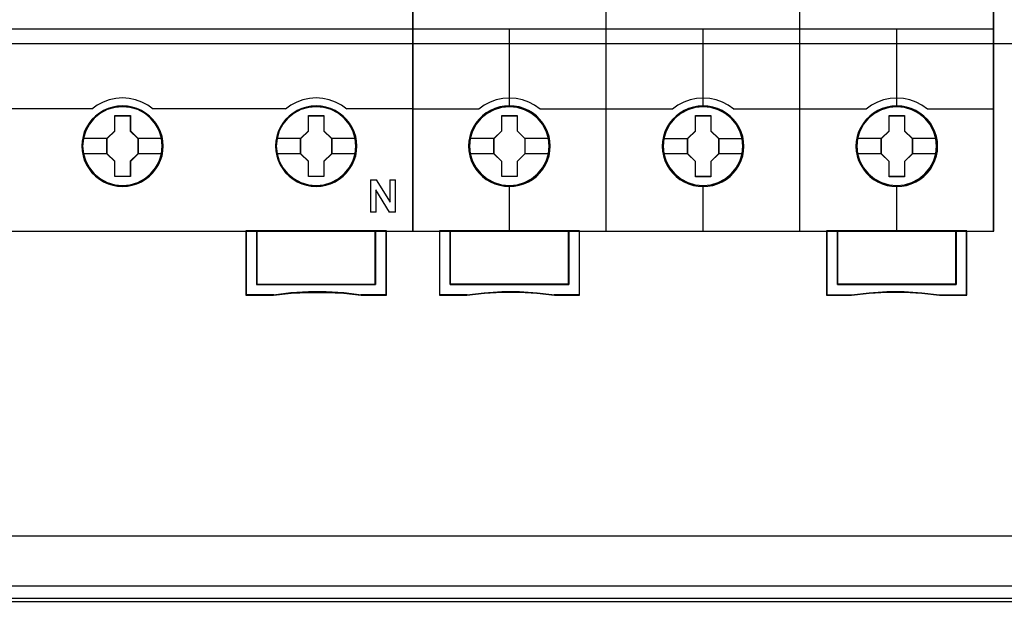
# Model space of a CAD drawing. Extents: x -558982 to 5119495, y -5290134 to 97908.
# Tile 74 of 256: x -478708 to -477792, y -23348 to -22803. Entities that reach past the tile are written whole.
import ezdxf

# ---------------------------------------------------------------- set-up
doc = ezdxf.new("R2010")
doc.units = 0
doc.header["$MEASUREMENT"] = 0
doc.layers.get('0').update_dxf_attribs({"color": 252})
doc.layers.add('45', color=8, linetype='Continuous')
doc.layers.add('50', color=7, linetype='Continuous')

# ---------------------------------------------------------------- blocks, each defined once
blk = doc.blocks.new('*U1040')
at = {"layer": '50', "color": 7}
for points in [[(59.825943, -92.486155), (387.918232, -92.486155), (387.918232, -379.414356), (59.825943, -379.414356), (59.825943, -92.486155)], [(391.762235, -435.77199), (55.98194, -435.77199), (55.98194, -385.150219), (391.762235, -385.150219), (391.762235, -435.77199)]]:
    blk.add_lwpolyline(points, dxfattribs=at)
blk = doc.blocks.new('*U1051')
at = {"layer": '50', "color": 7}
for points in [[(383.999821, -385.499773), (64.001505, -385.499773)], [(67.968952, -384.008872), (379.969373, -384.008872)], [(61.983887, -287.349254), (386.017439, -287.349254), (386.017439, -333.651915), (61.983887, -333.651915), (61.983887, -287.349254)]]:
    blk.add_lwpolyline(points, dxfattribs=at)
blk = doc.blocks.new('*C1053')
at = {"layer": '45', "color": 7}
for points in [[(134.039061, -268.997671), (61.962678, -268.997671), (61.962678, -351.066058), (134.039061, -351.066058), (134.039061, -268.997671)], [(134.017853, -269.021504), (61.983887, -269.021504), (61.983887, -351.044873), (134.017853, -351.044873), (134.017853, -269.021504)], [(110.784168, -343.150779), (110.761749, -342.702397), (110.688888, -342.254015), (110.537561, -341.822239), (110.35821, -341.40707), (110.122812, -341.019579), (109.842577, -340.670837), (109.511899, -340.349773), (109.147592, -340.072994), (108.777681, -339.829428), (108.346119, -339.646754), (107.914556, -339.519435), (107.460574, -339.436402), (107.006593, -339.414259), (106.552611, -339.436402), (106.109839, -339.519435), (105.661462, -339.646754), (105.246713, -339.829428), (104.859988, -340.072994), (104.501286, -340.349773), (104.165004, -340.670837), (103.901582, -341.019579), (103.660579, -341.40707), (103.45881, -341.822239), (103.341111, -342.254015), (103.251436, -342.702397), (103.223412, -343.150779), (103.251436, -343.599162), (103.341111, -344.036473), (103.45881, -344.468249), (103.660579, -344.877882), (103.901582, -345.270909), (104.165004, -345.630722), (104.501286, -345.951786), (104.859988, -346.228565), (105.246713, -346.455524), (105.661462, -346.638198), (106.109839, -346.776588), (106.552611, -346.865157), (107.006593, -346.8873), (107.460574, -346.865157), (107.914556, -346.776588), (108.346119, -346.638198), (108.777681, -346.455524), (109.147592, -346.228565), (109.511899, -345.951786), (109.842577, -345.630722), (110.122812, -345.270909), (110.35821, -344.877882), (110.537561, -344.468249), (110.688888, -344.036473), (110.761749, -343.599162), (110.784168, -343.150779)], [(110.784168, -343.150779), (110.761749, -342.702397), (110.688888, -342.254015), (110.537561, -341.822239), (110.35821, -341.40707), (110.122812, -341.019579), (109.842577, -340.670837), (109.511899, -340.349773), (109.147592, -340.072994), (108.777681, -339.829428), (108.346119, -339.646754), (107.914556, -339.519435), (107.460574, -339.436402), (107.006593, -339.414259), (106.552611, -339.436402), (106.109839, -339.519435), (105.661462, -339.646754), (105.246713, -339.829428), (104.859988, -340.072994), (104.501286, -340.349773), (104.165004, -340.670837), (103.901582, -341.019579), (103.660579, -341.40707), (103.45881, -341.822239), (103.341111, -342.254015), (103.251436, -342.702397), (103.223412, -343.150779), (103.251436, -343.599162), (103.341111, -344.036473), (103.45881, -344.468249), (103.660579, -344.877882), (103.901582, -345.270909), (104.165004, -345.630722), (104.501286, -345.951786), (104.859988, -346.228565), (105.246713, -346.455524), (105.661462, -346.638198), (106.109839, -346.776588), (106.552611, -346.865157), (107.006593, -346.8873), (107.460574, -346.865157), (107.914556, -346.776588), (108.346119, -346.638198), (108.777681, -346.455524), (109.147592, -346.228565), (109.511899, -345.951786), (109.842577, -345.630722), (110.122812, -345.270909), (110.35821, -344.877882), (110.537561, -344.468249), (110.688888, -344.036473), (110.761749, -343.599162), (110.784168, -343.150779)], [(110.760309, -343.150779), (110.738032, -342.705257), (110.66563, -342.259735), (110.515258, -341.830713), (110.337039, -341.418192), (110.103127, -341.033173), (109.82466, -340.686655), (109.496069, -340.367639), (109.134062, -340.092626), (108.766486, -339.850613), (108.337647, -339.669104), (107.908808, -339.542598), (107.457691, -339.460094), (107.006575, -339.438093), (106.555458, -339.460094), (106.115481, -339.542598), (105.669934, -339.669104), (105.257803, -339.850613), (104.873518, -340.092626), (104.51708, -340.367639), (104.18292, -340.686655), (103.921161, -341.033173), (103.68168, -341.418192), (103.481184, -341.830713), (103.364227, -342.259735), (103.275118, -342.705257), (103.247271, -343.150779), (103.275118, -343.596302), (103.364227, -344.030824), (103.481184, -344.459845), (103.68168, -344.866866), (103.921161, -345.257386), (104.18292, -345.614904), (104.51708, -345.93392), (104.873518, -346.208933), (105.257803, -346.434445), (105.669934, -346.615954), (106.115481, -346.753461), (106.555458, -346.841465), (107.006575, -346.863466), (107.457691, -346.841465), (107.908808, -346.753461), (108.337647, -346.615954), (108.766486, -346.434445), (109.134062, -346.208933), (109.496069, -345.93392), (109.82466, -345.614904), (110.103127, -345.257386), (110.337039, -344.866866), (110.515258, -344.459845), (110.66563, -344.030824), (110.738032, -343.596302), (110.760309, -343.150779)], [(128.795311, -343.150779), (128.772892, -342.702397), (128.700031, -342.254015), (128.543099, -341.822239), (128.363748, -341.40707), (128.133955, -341.019579), (127.853719, -340.670837), (127.523041, -340.349773), (127.158735, -340.072994), (126.788824, -339.829428), (126.357261, -339.646754), (125.925698, -339.519435), (125.471717, -339.436402), (125.017735, -339.414259), (124.563753, -339.436402), (124.120981, -339.519435), (123.672604, -339.646754), (123.257856, -339.829428), (122.87113, -340.072994), (122.512429, -340.349773), (122.176146, -340.670837), (121.912725, -341.019579), (121.666117, -341.40707), (121.469953, -341.822239), (121.352254, -342.254015), (121.262578, -342.702397), (121.234555, -343.150779), (121.262578, -343.599162), (121.352254, -344.036473), (121.469953, -344.468249), (121.666117, -344.877882), (121.912725, -345.270909), (122.176146, -345.630722), (122.512429, -345.951786), (122.87113, -346.228565), (123.257856, -346.455524), (123.672604, -346.638198), (124.120981, -346.776588), (124.563753, -346.865157), (125.017735, -346.8873), (125.471717, -346.865157), (125.925698, -346.776588), (126.357261, -346.638198), (126.788824, -346.455524), (127.158735, -346.228565), (127.523041, -345.951786), (127.853719, -345.630722), (128.133955, -345.270909), (128.363748, -344.877882), (128.543099, -344.468249), (128.700031, -344.036473), (128.772892, -343.599162), (128.795311, -343.150779)], [(128.795311, -343.150779), (128.772892, -342.702397), (128.700031, -342.254015), (128.543099, -341.822239), (128.363748, -341.40707), (128.133955, -341.019579), (127.853719, -340.670837), (127.523041, -340.349773), (127.158735, -340.072994), (126.788824, -339.829428), (126.357261, -339.646754), (125.925698, -339.519435), (125.471717, -339.436402), (125.017735, -339.414259), (124.563753, -339.436402), (124.120981, -339.519435), (123.672604, -339.646754), (123.257856, -339.829428), (122.87113, -340.072994), (122.512429, -340.349773), (122.176146, -340.670837), (121.912725, -341.019579), (121.666117, -341.40707), (121.469953, -341.822239), (121.352254, -342.254015), (121.262578, -342.702397), (121.234555, -343.150779), (121.262578, -343.599162), (121.352254, -344.036473), (121.469953, -344.468249), (121.666117, -344.877882), (121.912725, -345.270909), (122.176146, -345.630722), (122.512429, -345.951786), (122.87113, -346.228565), (123.257856, -346.455524), (123.672604, -346.638198), (124.120981, -346.776588), (124.563753, -346.865157), (125.017735, -346.8873), (125.471717, -346.865157), (125.925698, -346.776588), (126.357261, -346.638198), (126.788824, -346.455524), (127.158735, -346.228565), (127.523041, -345.951786), (127.853719, -345.630722), (128.133955, -345.270909), (128.363748, -344.877882), (128.543099, -344.468249), (128.700031, -344.036473), (128.772892, -343.599162), (128.795311, -343.150779)], [(128.771452, -343.150779), (128.749166, -342.705257), (128.676739, -342.259735), (128.520743, -341.830713), (128.342461, -341.418192), (128.114038, -341.033173), (127.835473, -340.686655), (127.506766, -340.367639), (127.144631, -340.092626), (126.776925, -339.850613), (126.347935, -339.669104), (125.918944, -339.542598), (125.467669, -339.460094), (125.016393, -339.438093), (124.565117, -339.460094), (124.124984, -339.542598), (123.67928, -339.669104), (123.267004, -339.850613), (122.882584, -340.092626), (122.52602, -340.367639), (122.191742, -340.686655), (121.929891, -341.033173), (121.684753, -341.418192), (121.489758, -341.830713), (121.37276, -342.259735), (121.283619, -342.705257), (121.255763, -343.150779), (121.283619, -343.596302), (121.37276, -344.030824), (121.489758, -344.459845), (121.684753, -344.866866), (121.929891, -345.257386), (122.191742, -345.614904), (122.52602, -345.93392), (122.882584, -346.208933), (123.267004, -346.434445), (123.67928, -346.615954), (124.124984, -346.753461), (124.565117, -346.841465), (125.016393, -346.863466), (125.467669, -346.841465), (125.918944, -346.753461), (126.347935, -346.615954), (126.776925, -346.434445), (127.144631, -346.208933), (127.506766, -345.93392), (127.835473, -345.614904), (128.114038, -345.257386), (128.342461, -344.866866), (128.520743, -344.459845), (128.676739, -344.030824), (128.749166, -343.596302), (128.771452, -343.150779)], [(106.292712, -340.311978), (107.737164, -340.311978), (107.737164, -341.731503), (108.456558, -342.435721), (108.456558, -343.855246), (107.737164, -344.570554), (107.737164, -345.978989), (106.292712, -345.978989), (106.292712, -344.570554), (105.556324, -343.855246), (105.556324, -342.435721), (106.292712, -341.731503), (106.292712, -340.311978)], [(106.292712, -340.311978), (107.737164, -340.311978), (107.737164, -340.311978), (107.737164, -341.731503), (107.737164, -341.731503), (108.456558, -342.435721), (108.456558, -342.435721), (108.456558, -343.855246), (108.456558, -343.855246), (107.737164, -344.570554), (107.737164, -344.570554), (107.737164, -345.978989), (107.737164, -345.978989), (106.292712, -345.978989), (106.292712, -345.978989), (106.292712, -344.570554), (106.292712, -344.570554), (105.556324, -343.855246), (105.556324, -343.855246), (105.556324, -342.435721), (105.556324, -342.435721), (106.292712, -341.731503), (106.292712, -341.731503), (106.292712, -340.311978), (106.292712, -340.311978)], [(106.304455, -340.333163), (107.725141, -340.333163), (107.725141, -341.742075), (108.432699, -342.441027), (108.432699, -343.849939), (107.725141, -344.559899), (107.725141, -345.957804), (106.304455, -345.957804), (106.304455, -344.559899), (105.580184, -343.849939), (105.580184, -342.441027), (106.304455, -341.742075), (106.304455, -340.333163)], [(124.303181, -340.311978), (125.746313, -340.311978), (125.746313, -341.731503), (126.46505, -342.435721), (126.46505, -343.855246), (125.746313, -344.570554), (125.746313, -345.978989), (124.303181, -345.978989), (124.303181, -344.570554), (123.567467, -343.855246), (123.567467, -342.435721), (124.303181, -341.731503), (124.303181, -340.311978)], [(124.303181, -340.311978), (125.746313, -340.311978), (125.746313, -340.311978), (125.746313, -341.731503), (125.746313, -341.731503), (126.46505, -342.435721), (126.46505, -342.435721), (126.46505, -343.855246), (126.46505, -343.855246), (125.746313, -344.570554), (125.746313, -344.570554), (125.746313, -345.978989), (125.746313, -345.978989), (124.303181, -345.978989), (124.303181, -345.978989), (124.303181, -344.570554), (124.303181, -344.570554), (123.567467, -343.855246), (123.567467, -343.855246), (123.567467, -342.435721), (123.567467, -342.435721), (124.303181, -341.731503), (124.303181, -341.731503), (124.303181, -340.311978), (124.303181, -340.311978)], [(124.315598, -340.333163), (125.736284, -340.333163), (125.736284, -341.742075), (126.443842, -342.441027), (126.443842, -343.849939), (125.736284, -344.559899), (125.736284, -345.957804), (124.315598, -345.957804), (124.315598, -344.559899), (123.591326, -343.849939), (123.591326, -342.441027), (124.315598, -341.742075), (124.315598, -340.333163)], [(130.538381, -356.008568), (119.488546, -356.008568), (119.488546, -351.02104), (118.488081, -351.02104), (118.488081, -357.000532), (121.047931, -357.000532), (122.679976, -356.828739), (124.306431, -356.745613), (125.949654, -356.745613), (127.592876, -356.828739), (129.213742, -357.000532), (131.544436, -357.000532), (131.544436, -351.02104), (130.538381, -351.02104), (130.538381, -356.008568)], [(119.48487, -351.02104), (119.48487, -356.015425), (130.542344, -356.015425), (130.542344, -351.02104), (125.010811, -351.02104), (119.48487, -351.02104)]]:
    blk.add_lwpolyline(points, close=True, dxfattribs=at)
at = {"layer": '45', "color": 139}
for points in [[(134.039061, -268.997671), (61.962678, -268.997671), (61.962678, -351.066058), (134.039061, -351.066058), (134.039061, -268.997671)], [(110.717892, -343.144278), (110.645035, -342.424798), (110.437671, -341.738524), (110.090197, -341.102061), (109.625031, -340.548614), (109.070193, -340.094788), (108.425685, -339.757186), (107.730737, -339.546876), (107.007767, -339.480463), (106.284797, -339.546876), (105.584244, -339.757186), (104.950945, -340.094788), (104.384898, -340.548614), (103.919732, -341.102061), (103.577862, -341.738524), (103.370498, -342.424798), (103.297641, -343.144278), (103.370498, -343.85269), (103.577862, -344.544498), (103.919732, -345.175427), (104.384898, -345.728873), (104.950945, -346.182699), (105.584244, -346.520302), (106.284797, -346.730611), (107.007767, -346.802559), (107.730737, -346.730611), (108.425685, -346.520302), (109.070193, -346.182699), (109.625031, -345.728873), (110.090197, -345.175427), (110.437671, -344.544498), (110.645035, -343.85269), (110.717892, -343.144278)], [(110.709939, -343.138863), (110.637102, -342.419406), (110.429796, -341.738689), (110.088021, -341.102246), (109.628585, -340.543283), (109.062695, -340.089472), (108.423968, -339.751881), (107.723609, -339.541578), (107.000838, -339.475166), (106.278068, -339.541578), (105.588915, -339.751881), (104.944584, -340.089472), (104.384297, -340.543283), (103.924862, -341.102246), (103.583087, -341.738689), (103.370178, -342.419406), (103.302943, -343.138863), (103.370178, -343.852786), (103.583087, -344.539037), (103.924862, -345.169945), (104.384297, -345.723374), (104.944584, -346.177185), (105.588915, -346.520311), (106.278068, -346.730614), (107.000838, -346.802559), (107.723609, -346.730614), (108.423968, -346.520311), (109.062695, -346.177185), (109.628585, -345.723374), (110.088021, -345.169945), (110.429796, -344.539037), (110.637102, -343.852786), (110.709939, -343.138863)], [(128.721082, -343.138863), (128.648222, -342.419406), (128.44085, -341.738689), (128.098966, -341.102246), (127.639385, -340.543283), (127.073315, -340.089472), (126.428781, -339.751881), (125.733805, -339.541578), (125.010805, -339.475166), (124.287805, -339.541578), (123.598434, -339.751881), (122.953899, -340.089472), (122.393434, -340.543283), (121.933853, -341.102246), (121.59197, -341.738689), (121.373388, -342.419406), (121.306133, -343.138863), (121.373388, -343.852786), (121.59197, -344.539037), (121.933853, -345.169945), (122.393434, -345.723374), (122.953899, -346.177185), (123.598434, -346.520311), (124.287805, -346.730614), (125.010805, -346.802559), (125.733805, -346.730614), (126.428781, -346.520311), (127.073315, -346.177185), (127.639385, -345.723374), (128.098966, -345.169945), (128.44085, -344.539037), (128.648222, -343.852786), (128.721082, -343.138863)], [(128.721082, -343.144278), (128.648222, -342.424798), (128.44085, -341.738524), (128.098966, -341.102061), (127.63378, -340.548614), (127.07892, -340.094788), (126.434386, -339.757186), (125.733805, -339.546876), (125.01641, -339.480463), (124.29341, -339.546876), (123.592829, -339.757186), (122.959504, -340.094788), (122.393434, -340.548614), (121.928249, -341.102061), (121.586365, -341.738524), (121.378993, -342.424798), (121.306133, -343.144278), (121.378993, -343.85269), (121.586365, -344.544498), (121.928249, -345.175427), (122.393434, -345.728873), (122.959504, -346.182699), (123.592829, -346.520302), (124.29341, -346.730611), (125.01641, -346.802559), (125.733805, -346.730611), (126.434386, -346.520302), (127.07892, -346.182699), (127.63378, -345.728873), (128.098966, -345.175427), (128.44085, -344.544498), (128.648222, -343.85269), (128.721082, -343.144278)]]:
    blk.add_lwpolyline(points, close=True, dxfattribs=at)
for points in [[(61.962678, -332.248403), (134.039061, -332.248403)], [(109.858957, -339.702906), (109.35359, -339.346261), (108.808916, -339.052892), (108.219322, -338.840055), (107.618497, -338.713504), (107.000826, -338.667485), (106.388771, -338.713504), (105.78233, -338.840055), (105.203966, -339.052892), (104.659293, -339.346261), (104.153926, -339.702906)], [(127.864797, -339.702906), (127.365018, -339.346261), (126.814699, -339.052892), (126.230688, -338.840055), (125.62983, -338.713504), (125.012125, -338.667485), (124.400036, -338.713504), (123.793562, -338.840055), (123.215166, -339.052892), (122.670463, -339.346261), (122.165068, -339.702906)], [(91.802746, -339.657888), (104.201644, -339.657888)], [(109.811238, -339.657888), (116.035872, -339.657888)], [(115.988153, -339.657888), (122.210136, -339.657888)], [(127.817078, -339.657888), (134.039061, -339.657888)], [(130.057204, -346.278228), (130.65899, -346.278228)], [(130.057204, -346.278228), (130.057204, -349.289159)], [(130.613922, -346.278228), (131.902326, -348.359663)], [(131.854607, -346.278228), (132.403372, -346.278228)], [(131.854607, -346.278228), (131.854607, -348.359663)], [(132.355653, -346.278228), (132.355653, -349.289159)], [(130.55825, -347.197132), (130.55825, -349.289159)], [(131.841352, -349.289159), (130.55825, -347.197132)], [(130.057204, -349.244141), (130.603318, -349.244141)], [(131.793633, -349.244141), (132.403372, -349.244141)], [(118.488081, -351.02104), (118.488081, -357.000532)], [(125.036141, -351.02104), (118.488081, -351.02104)], [(119.48487, -351.02104), (119.48487, -356.015425)], [(130.497276, -356.015425), (130.497276, -351.02104)], [(131.499368, -351.02104), (131.499368, -357.000532)], [(119.48487, -355.970407), (130.542344, -355.970407)], [(121.086097, -356.955513), (118.488081, -356.955513)], [(129.222128, -357.000532), (127.598227, -356.79887), (125.951928, -356.701292), (124.305629, -356.701292), (122.676129, -356.79887), (121.041029, -357.000532)], [(131.544436, -356.955513), (129.17706, -356.955513)]]:
    blk.add_lwpolyline(points, dxfattribs=at)
at = {"layer": '45', "color": 7}
for points in [[(103.297641, -342.417246), (105.604043, -342.417246)], [(108.40884, -342.417246), (110.717892, -342.417246)], [(121.300831, -342.417246), (123.615185, -342.417246)], [(126.419982, -342.417246), (128.721082, -342.417246)], [(103.297641, -343.826054), (105.604043, -343.826054)], [(108.40884, -343.826054), (110.717892, -343.826054)], [(121.300831, -343.826054), (123.615185, -343.826054)], [(126.419982, -343.826054), (128.721082, -343.826054)]]:
    blk.add_lwpolyline(points, dxfattribs=at)
at = {"layer": '45', "color": 59}
for points in [[(130.538381, -356.008568), (119.488546, -356.008568), (119.488546, -351.02104), (118.488081, -351.02104), (118.488081, -357.000532), (121.047931, -357.000532), (122.679976, -356.828739), (124.306431, -356.745613), (125.949654, -356.745613), (127.592876, -356.828739), (129.213742, -357.000532), (131.544436, -357.000532), (131.544436, -351.02104), (130.538381, -351.02104), (130.538381, -356.008568)], [(130.520646, -355.994412), (119.508952, -355.994412), (119.508952, -351.042225), (118.51194, -351.042225), (118.51194, -356.979346), (121.062954, -356.979346), (122.689365, -356.808771), (124.310206, -356.726235), (125.947757, -356.726235), (127.585308, -356.808771), (129.200579, -356.979346), (131.523228, -356.979346), (131.523228, -351.042225), (130.520646, -351.042225), (130.520646, -355.994412)], [(119.48487, -351.02104), (119.48487, -356.015425), (130.542344, -356.015425), (130.542344, -351.02104), (125.010811, -351.02104), (119.48487, -351.02104)], [(119.50873, -351.042225), (119.50873, -355.99424), (130.521136, -355.99424), (130.521136, -351.042225), (125.012148, -351.042225), (119.50873, -351.042225)]]:
    blk.add_lwpolyline(points, close=True, dxfattribs=at)
blk = doc.blocks.new('*U1054')
at = {"layer": '45', "color": 7}
for points in [[(151.993829, -268.997671), (133.970134, -268.997671), (133.970134, -351.066058), (151.993829, -351.066058), (170.006378, -351.066058), (188.030073, -351.066058), (188.030073, -268.997671), (170.006378, -268.997671), (151.993829, -268.997671)], [(146.777292, -343.150779), (146.754911, -342.697589), (146.682172, -342.249925), (146.525502, -341.818841), (146.346452, -341.404338), (146.111448, -341.011941), (145.831682, -340.663758), (145.501557, -340.343208), (145.132265, -340.066873), (144.762974, -339.823697), (144.332133, -339.635789), (143.901293, -339.508674), (143.442476, -339.425774), (142.989254, -339.403667), (142.530437, -339.425774), (142.088406, -339.508674), (141.64078, -339.635789), (141.226725, -339.823697), (140.835052, -340.066873), (140.476951, -340.343208), (140.141231, -340.663758), (139.878251, -341.011941), (139.632057, -341.404338), (139.430625, -341.818841), (139.313123, -342.249925), (139.223597, -342.697589), (139.190025, -343.150779), (139.223597, -343.598443), (139.313123, -344.040581), (139.430625, -344.471664), (139.632057, -344.886168), (139.878251, -345.278565), (140.141231, -345.637801), (140.476951, -345.958351), (140.835052, -346.234686), (141.226725, -346.466808), (141.64078, -346.64919), (142.088406, -346.787358), (142.530437, -346.875785), (142.989254, -346.897892), (143.442476, -346.875785), (143.901293, -346.787358), (144.332133, -346.64919), (144.762974, -346.466808), (145.132265, -346.234686), (145.501557, -345.958351), (145.831682, -345.637801), (146.111448, -345.278565), (146.346452, -344.886168), (146.525502, -344.471664), (146.682172, -344.040581), (146.754911, -343.598443), (146.777292, -343.150779)], [(146.777292, -343.150779), (146.754911, -342.697589), (146.682172, -342.249925), (146.525502, -341.818841), (146.346452, -341.404338), (146.111448, -341.011941), (145.831682, -340.663758), (145.501557, -340.343208), (145.132265, -340.066873), (144.762974, -339.823697), (144.332133, -339.635789), (143.901293, -339.508674), (143.442476, -339.425774), (142.989254, -339.403667), (142.530437, -339.425774), (142.088406, -339.508674), (141.64078, -339.635789), (141.226725, -339.823697), (140.835052, -340.066873), (140.476951, -340.343208), (140.141231, -340.663758), (139.878251, -341.011941), (139.632057, -341.404338), (139.430625, -341.818841), (139.313123, -342.249925), (139.223597, -342.697589), (139.190025, -343.150779), (139.223597, -343.598443), (139.313123, -344.040581), (139.430625, -344.471664), (139.632057, -344.886168), (139.878251, -345.278565), (140.141231, -345.637801), (140.476951, -345.958351), (140.835052, -346.234686), (141.226725, -346.466808), (141.64078, -346.64919), (142.088406, -346.787358), (142.530437, -346.875785), (142.989254, -346.897892), (143.442476, -346.875785), (143.901293, -346.787358), (144.332133, -346.64919), (144.762974, -346.466808), (145.132265, -346.234686), (145.501557, -345.958351), (145.831682, -345.637801), (146.111448, -345.278565), (146.346452, -344.886168), (146.525502, -344.471664), (146.682172, -344.040581), (146.754911, -343.598443), (146.777292, -343.150779)], [(146.761386, -343.150779), (146.739099, -342.69951), (146.666664, -342.253745), (146.510652, -341.824489), (146.332352, -341.411743), (146.098334, -341.02101), (145.81974, -340.674303), (145.491, -340.355113), (145.123257, -340.079949), (144.755513, -339.837805), (144.326479, -339.650693), (143.897445, -339.524118), (143.440552, -339.441569), (142.989231, -339.419556), (142.532337, -339.441569), (142.09216, -339.524118), (141.64641, -339.650693), (141.234092, -339.837805), (140.844061, -340.079949), (140.487462, -340.355113), (140.153149, -340.674303), (139.891272, -341.02101), (139.646109, -341.411743), (139.445522, -341.824489), (139.328513, -342.253745), (139.239363, -342.69951), (139.205932, -343.150779), (139.239363, -343.596545), (139.328513, -344.036808), (139.445522, -344.466063), (139.646109, -344.878809), (139.891272, -345.269542), (140.153149, -345.627255), (140.487462, -345.946446), (140.844061, -346.22161), (141.234092, -346.452747), (141.64641, -346.634356), (142.09216, -346.771938), (142.532337, -346.85999), (142.989231, -346.882003), (143.440552, -346.85999), (143.897445, -346.771938), (144.326479, -346.634356), (144.755513, -346.452747), (145.123257, -346.22161), (145.491, -345.946446), (145.81974, -345.627255), (146.098334, -345.269542), (146.332352, -344.878809), (146.510652, -344.466063), (146.666664, -344.036808), (146.739099, -343.596545), (146.761386, -343.150779)], [(164.788435, -343.155961), (164.766053, -342.70831), (164.693311, -342.26066), (164.536635, -341.824063), (164.357578, -341.409572), (164.122565, -341.022714), (163.842788, -340.669015), (163.51265, -340.348476), (163.14894, -340.072148), (162.774038, -339.82898), (162.343181, -339.646605), (161.912324, -339.513967), (161.45349, -339.431069), (161.00025, -339.408963), (160.547011, -339.431069), (160.099367, -339.513967), (159.651724, -339.646605), (159.237653, -339.82898), (158.845965, -340.072148), (158.48785, -340.348476), (158.152117, -340.669015), (157.889127, -341.022714), (157.642923, -341.409572), (157.447079, -341.824063), (157.323977, -342.26066), (157.234448, -342.70831), (157.20647, -343.155961), (157.234448, -343.609137), (157.323977, -344.045734), (157.447079, -344.476805), (157.642923, -344.891296), (157.889127, -345.28368), (158.152117, -345.642906), (158.48785, -345.963445), (158.845965, -346.245299), (159.237653, -346.471888), (159.651724, -346.65979), (160.099367, -346.792427), (160.547011, -346.880852), (161.00025, -346.908485), (161.45349, -346.880852), (161.912324, -346.792427), (162.343181, -346.65979), (162.774038, -346.471888), (163.14894, -346.245299), (163.51265, -345.963445), (163.842788, -345.642906), (164.122565, -345.28368), (164.357578, -344.891296), (164.536635, -344.476805), (164.693311, -344.045734), (164.766053, -343.609137), (164.788435, -343.155961)], [(164.788435, -343.155961), (164.766053, -342.70831), (164.693311, -342.26066), (164.536635, -341.824063), (164.357578, -341.409572), (164.122565, -341.022714), (163.842788, -340.669015), (163.51265, -340.348476), (163.14894, -340.072148), (162.774038, -339.82898), (162.343181, -339.646605), (161.912324, -339.513967), (161.45349, -339.431069), (161.00025, -339.408963), (160.547011, -339.431069), (160.099367, -339.513967), (159.651724, -339.646605), (159.237653, -339.82898), (158.845965, -340.072148), (158.48785, -340.348476), (158.152117, -340.669015), (157.889127, -341.022714), (157.642923, -341.409572), (157.447079, -341.824063), (157.323977, -342.26066), (157.234448, -342.70831), (157.20647, -343.155961), (157.234448, -343.609137), (157.323977, -344.045734), (157.447079, -344.476805), (157.642923, -344.891296), (157.889127, -345.28368), (158.152117, -345.642906), (158.48785, -345.963445), (158.845965, -346.245299), (159.237653, -346.471888), (159.651724, -346.65979), (160.099367, -346.792427), (160.547011, -346.880852), (161.00025, -346.908485), (161.45349, -346.880852), (161.912324, -346.792427), (162.343181, -346.65979), (162.774038, -346.471888), (163.14894, -346.245299), (163.51265, -345.963445), (163.842788, -345.642906), (164.122565, -345.28368), (164.357578, -344.891296), (164.536635, -344.476805), (164.693311, -344.045734), (164.766053, -343.609137), (164.788435, -343.155961)], [(164.772529, -343.155972), (164.750248, -342.710219), (164.677837, -342.264466), (164.521874, -341.829719), (164.34363, -341.416984), (164.109685, -341.031765), (163.83118, -340.679565), (163.502543, -340.360384), (163.140486, -340.085227), (162.767288, -339.84309), (162.33839, -339.661486), (161.909491, -339.529411), (161.452742, -339.446864), (161.001563, -339.424852), (160.550384, -339.446864), (160.104775, -339.529411), (159.659166, -339.661486), (159.246978, -339.84309), (158.85707, -340.085227), (158.500583, -340.360384), (158.166376, -340.679565), (157.904581, -341.031765), (157.659496, -341.416984), (157.464542, -341.829719), (157.342, -342.264466), (157.252878, -342.710219), (157.225027, -343.155972), (157.252878, -343.607229), (157.342, -344.041976), (157.464542, -344.47122), (157.659496, -344.883954), (157.904581, -345.274676), (158.166376, -345.63238), (158.500583, -345.951561), (158.85707, -346.232221), (159.246978, -346.457849), (159.659166, -346.644955), (160.104775, -346.77703), (160.550384, -346.86508), (161.001563, -346.892596), (161.452742, -346.86508), (161.909491, -346.77703), (162.33839, -346.644955), (162.767288, -346.457849), (163.140486, -346.232221), (163.502543, -345.951561), (163.83118, -345.63238), (164.109685, -345.274676), (164.34363, -344.883954), (164.521874, -344.47122), (164.677837, -344.041976), (164.750248, -343.607229), (164.772529, -343.155972)], [(182.807531, -343.156076), (182.785141, -342.702885), (182.712377, -342.255221), (182.555653, -341.824137), (182.37654, -341.409634), (182.141454, -341.017237), (181.86159, -340.669054), (181.53135, -340.348505), (181.161929, -340.072169), (180.792508, -339.828993), (180.361517, -339.641085), (179.930526, -339.513971), (179.471549, -339.43107), (179.018169, -339.408963), (178.559192, -339.43107), (178.117006, -339.513971), (177.669223, -339.641085), (177.255024, -339.828993), (176.863214, -340.072169), (176.504988, -340.348505), (176.169151, -340.669054), (175.906079, -341.017237), (175.659798, -341.409634), (175.458296, -341.824137), (175.340753, -342.255221), (175.251197, -342.702885), (175.217613, -343.156076), (175.251197, -343.60374), (175.340753, -344.045877), (175.458296, -344.476961), (175.659798, -344.891464), (175.906079, -345.283861), (176.169151, -345.643097), (176.504988, -345.963647), (176.863214, -346.239983), (177.255024, -346.472105), (177.669223, -346.654486), (178.117006, -346.792654), (178.559192, -346.881082), (179.018169, -346.903188), (179.471549, -346.881082), (179.930526, -346.792654), (180.361517, -346.654486), (180.792508, -346.472105), (181.161929, -346.239983), (181.53135, -345.963647), (181.86159, -345.643097), (182.141454, -345.283861), (182.37654, -344.891464), (182.555653, -344.476961), (182.712377, -344.045877), (182.785141, -343.60374), (182.807531, -343.156076)], [(182.807531, -343.156076), (182.785141, -342.702885), (182.712377, -342.255221), (182.555653, -341.824137), (182.37654, -341.409634), (182.141454, -341.017237), (181.86159, -340.669054), (181.53135, -340.348505), (181.161929, -340.072169), (180.792508, -339.828993), (180.361517, -339.641085), (179.930526, -339.513971), (179.471549, -339.43107), (179.018169, -339.408963), (178.559192, -339.43107), (178.117006, -339.513971), (177.669223, -339.641085), (177.255024, -339.828993), (176.863214, -340.072169), (176.504988, -340.348505), (176.169151, -340.669054), (175.906079, -341.017237), (175.659798, -341.409634), (175.458296, -341.824137), (175.340753, -342.255221), (175.251197, -342.702885), (175.217613, -343.156076), (175.251197, -343.60374), (175.340753, -344.045877), (175.458296, -344.476961), (175.659798, -344.891464), (175.906079, -345.283861), (176.169151, -345.643097), (176.504988, -345.963647), (176.863214, -346.239983), (177.255024, -346.472105), (177.669223, -346.654486), (178.117006, -346.792654), (178.559192, -346.881082), (179.018169, -346.903188), (179.471549, -346.881082), (179.930526, -346.792654), (180.361517, -346.654486), (180.792508, -346.472105), (181.161929, -346.239983), (181.53135, -345.963647), (181.86159, -345.643097), (182.141454, -345.283861), (182.37654, -344.891464), (182.555653, -344.476961), (182.712377, -344.045877), (182.785141, -343.60374), (182.807531, -343.156076)], [(182.788973, -343.156076), (182.766694, -342.704807), (182.694285, -342.259041), (182.538327, -341.829785), (182.36009, -341.417039), (182.126154, -341.026306), (181.847658, -340.6796), (181.519033, -340.360409), (181.151419, -340.085245), (180.783804, -339.843101), (180.354921, -339.65599), (179.926038, -339.529414), (179.469305, -339.446865), (179.018142, -339.424852), (178.561409, -339.446865), (178.121385, -339.529414), (177.675792, -339.65599), (177.263619, -339.843101), (176.873725, -340.085245), (176.51725, -340.360409), (176.183055, -340.6796), (175.921269, -341.026306), (175.676193, -341.417039), (175.475676, -341.829785), (175.358708, -342.259041), (175.26959, -342.704807), (175.23617, -343.156076), (175.26959, -343.601841), (175.358708, -344.042104), (175.475676, -344.47136), (175.676193, -344.884106), (175.921269, -345.274839), (176.183055, -345.632552), (176.51725, -345.951742), (176.873725, -346.226906), (177.263619, -346.458044), (177.675792, -346.639652), (178.121385, -346.777234), (178.561409, -346.865286), (179.018142, -346.8873), (179.469305, -346.865286), (179.926038, -346.777234), (180.354921, -346.639652), (180.783804, -346.458044), (181.151419, -346.226906), (181.519033, -345.951742), (181.847658, -345.632552), (182.126154, -345.274839), (182.36009, -344.884106), (182.538327, -344.47136), (182.694285, -344.042104), (182.766694, -343.601841), (182.788973, -343.156076)], [(142.274347, -340.301385), (143.717501, -340.301385), (143.717501, -341.729027), (144.439078, -342.431781), (144.439078, -343.853889), (143.717501, -344.573244), (143.717501, -345.984285), (142.274347, -345.984285), (142.274347, -344.573244), (141.541495, -343.853889), (141.541495, -342.431781), (142.274347, -341.729027), (142.274347, -340.301385)], [(142.274347, -340.301385), (143.717501, -340.301385), (143.717501, -340.301385), (143.717501, -341.729027), (143.717501, -341.729027), (144.439078, -342.431781), (144.439078, -342.431781), (144.439078, -343.853889), (144.439078, -343.853889), (143.717501, -344.573244), (143.717501, -344.573244), (143.717501, -345.984285), (143.717501, -345.984285), (142.274347, -345.984285), (142.274347, -345.984285), (142.274347, -344.573244), (142.274347, -344.573244), (141.541495, -343.853889), (141.541495, -343.853889), (141.541495, -342.431781), (141.541495, -342.431781), (142.274347, -341.729027), (142.274347, -341.729027), (142.274347, -340.301385), (142.274347, -340.301385)], [(142.282207, -340.317274), (143.709517, -340.317274), (143.709517, -341.736933), (144.423172, -342.435757), (144.423172, -343.849913), (143.709517, -344.565245), (143.709517, -345.968396), (142.282207, -345.968396), (142.282207, -344.565245), (141.557401, -343.849913), (141.557401, -342.435757), (142.282207, -341.736933), (142.282207, -340.317274)], [(160.291127, -340.311978), (161.734281, -340.311978), (161.734281, -341.734086), (162.450221, -342.442373), (162.450221, -343.864482), (161.734281, -344.583836), (161.734281, -345.994878), (160.291127, -345.994878), (160.291127, -344.583836), (159.552638, -343.864482), (159.552638, -342.442373), (160.291127, -341.734086), (160.291127, -340.311978)], [(160.291127, -340.311978), (161.734281, -340.311978), (161.734281, -340.311978), (161.734281, -341.734086), (161.734281, -341.734086), (162.450221, -342.442373), (162.450221, -342.442373), (162.450221, -343.864482), (162.450221, -343.864482), (161.734281, -344.583836), (161.734281, -344.583836), (161.734281, -345.994878), (161.734281, -345.994878), (160.291127, -345.994878), (160.291127, -345.994878), (160.291127, -344.583836), (160.291127, -344.583836), (159.552638, -343.864482), (159.552638, -343.864482), (159.552638, -342.442373), (159.552638, -342.442373), (160.291127, -341.734086), (160.291127, -341.734086), (160.291127, -340.311978), (160.291127, -340.311978)], [(160.298925, -340.327866), (161.726235, -340.327866), (161.726235, -341.742023), (162.434314, -342.446349), (162.434314, -343.860506), (161.726235, -344.575838), (161.726235, -345.978989), (160.298925, -345.978989), (160.298925, -344.575838), (159.568544, -343.860506), (159.568544, -342.446349), (160.298925, -341.742023), (160.298925, -340.327866)], [(178.301934, -340.311978), (179.745088, -340.311978), (179.745088, -341.734145), (180.466665, -342.436929), (180.466665, -343.859097), (179.745088, -344.578481), (179.745088, -345.989581), (178.301934, -345.989581), (178.301934, -344.578481), (177.569082, -343.859097), (177.569082, -342.436929), (178.301934, -341.734145), (178.301934, -340.311978)], [(178.301934, -340.311978), (179.745088, -340.311978), (179.745088, -340.311978), (179.745088, -341.734145), (179.745088, -341.734145), (180.466665, -342.436929), (180.466665, -342.436929), (180.466665, -343.859097), (180.466665, -343.859097), (179.745088, -344.578481), (179.745088, -344.578481), (179.745088, -345.989581), (179.745088, -345.989581), (178.301934, -345.989581), (178.301934, -345.989581), (178.301934, -344.578481), (178.301934, -344.578481), (177.569082, -343.859097), (177.569082, -343.859097), (177.569082, -342.436929), (177.569082, -342.436929), (178.301934, -341.734145), (178.301934, -341.734145), (178.301934, -340.311978), (178.301934, -340.311978)], [(178.309794, -340.327866), (179.737104, -340.327866), (179.737104, -341.742074), (180.450759, -342.440924), (180.450759, -343.855132), (179.737104, -344.57049), (179.737104, -345.973693), (178.309794, -345.973693), (178.309794, -344.57049), (177.584989, -343.855132), (177.584989, -342.440924), (178.309794, -341.742074), (178.309794, -340.327866)], [(148.507881, -355.999261), (137.472127, -355.999261), (137.472127, -351.031633), (136.478015, -351.031633), (136.478015, -357.000532), (139.030312, -357.000532), (140.655517, -356.823511), (142.291892, -356.735001), (143.928266, -356.735001), (145.559056, -356.823511), (147.19543, -357.000532), (149.513162, -357.000532), (149.513162, -351.031633), (148.507881, -351.031633), (148.507881, -355.999261)], [(148.51107, -356.004832), (148.51107, -351.031633), (142.990286, -351.031633), (137.469503, -351.031633), (137.469503, -356.004832), (148.51107, -356.004832)], [(172.489696, -351.031633), (172.489696, -357.000532), (174.807428, -357.000532), (176.443802, -356.823511), (178.074592, -356.735001), (179.710967, -356.735001), (181.347341, -356.823511), (182.972546, -357.000532), (185.524843, -357.000532), (185.524843, -351.031633), (184.530732, -351.031633), (184.530732, -355.999261), (173.494977, -355.999261), (173.494977, -351.031633), (172.489696, -351.031633)], [(179.012572, -351.031633), (173.491788, -351.031633), (173.491788, -356.004832), (184.533355, -356.004832), (184.533355, -351.031633), (179.012572, -351.031633)]]:
    blk.add_lwpolyline(points, close=True, dxfattribs=at)
at = {"layer": '45', "color": 139}
for points in [[(151.993829, -268.997671), (133.970134, -268.997671), (133.970134, -351.066058), (151.993829, -351.066058), (170.006378, -351.066058), (188.030073, -351.066058), (188.030073, -268.997671), (170.006378, -268.997671), (151.993829, -268.997671)], [(152.000896, -269.016208), (133.988692, -269.016208), (133.988692, -351.05017), (152.000896, -351.05017), (170.001962, -351.05017), (188.014166, -351.05017), (188.014166, -269.016208), (170.001962, -269.016208), (152.000896, -269.016208)], [(146.69511, -343.145367), (146.62236, -342.426759), (146.415301, -341.746844), (146.073933, -341.111152), (145.615046, -340.552848), (145.049831, -340.099572), (144.406269, -339.762378), (143.706746, -339.546796), (142.984837, -339.480463), (142.262929, -339.546796), (141.574598, -339.762378), (140.931036, -340.099572), (140.365821, -340.552848), (139.906934, -341.111152), (139.565566, -341.746844), (139.347315, -342.426759), (139.280161, -343.145367), (139.347315, -343.863976), (139.565566, -344.549418), (139.906934, -345.179583), (140.365821, -345.737887), (140.931036, -346.191163), (141.574598, -346.528356), (142.262929, -346.738411), (142.984837, -346.8158), (143.706746, -346.738411), (144.406269, -346.528356), (145.049831, -346.191163), (145.615046, -345.737887), (146.073933, -345.179583), (146.415301, -344.549418), (146.62236, -343.863976), (146.69511, -343.145367)], [(146.700412, -343.150779), (146.627665, -342.432148), (146.420614, -341.746684), (146.073664, -341.110972), (145.609199, -340.558178), (145.055198, -340.104888), (144.411662, -339.762156), (143.712166, -339.552094), (142.990286, -339.485759), (142.268407, -339.552094), (141.568911, -339.762156), (140.930971, -340.104888), (140.371374, -340.558178), (139.901313, -341.110972), (139.559959, -341.746684), (139.352908, -342.432148), (139.280161, -343.150779), (139.352908, -343.863883), (139.559959, -344.554875), (139.901313, -345.185059), (140.371374, -345.737853), (140.930971, -346.191143), (141.568911, -346.533875), (142.268407, -346.743937), (142.990286, -346.8158), (143.712166, -346.743937), (144.411662, -346.533875), (145.055198, -346.191143), (145.609199, -345.737853), (146.073664, -345.185059), (146.420614, -344.554875), (146.627665, -343.863883), (146.700412, -343.150779)], [(164.711555, -343.145367), (164.633211, -342.426759), (164.426161, -341.746844), (164.084807, -341.111152), (163.625937, -340.552848), (163.060745, -340.099572), (162.417209, -339.762378), (161.723309, -339.546796), (160.995833, -339.480463), (160.273953, -339.546796), (159.58565, -339.762378), (158.942113, -340.099572), (158.376921, -340.552848), (157.918052, -341.111152), (157.576698, -341.746844), (157.364051, -342.426759), (157.291303, -343.145367), (157.364051, -343.863976), (157.576698, -344.549418), (157.918052, -345.179583), (158.376921, -345.737887), (158.942113, -346.191163), (159.58565, -346.528356), (160.273953, -346.738411), (160.995833, -346.8158), (161.723309, -346.738411), (162.417209, -346.528356), (163.060745, -346.191163), (163.625937, -345.737887), (164.084807, -345.179583), (164.426161, -344.549418), (164.633211, -343.863976), (164.711555, -343.145367)], [(164.711555, -343.150779), (164.638807, -342.432148), (164.431756, -341.746684), (164.084807, -341.110972), (163.620341, -340.558178), (163.066341, -340.104888), (162.422805, -339.762156), (161.723309, -339.552094), (161.001429, -339.485759), (160.279549, -339.552094), (159.580054, -339.762156), (158.942113, -340.104888), (158.382517, -340.558178), (157.918052, -341.110972), (157.571102, -341.746684), (157.364051, -342.432148), (157.291303, -343.150779), (157.364051, -343.863883), (157.571102, -344.554875), (157.918052, -345.185059), (158.382517, -345.737853), (158.942113, -346.191143), (159.580054, -346.533875), (160.279549, -346.743937), (161.001429, -346.8158), (161.723309, -346.743937), (162.422805, -346.533875), (163.066341, -346.191143), (163.620341, -345.737853), (164.084807, -345.185059), (164.431756, -344.554875), (164.638807, -343.863883), (164.711555, -343.150779)], [(182.722697, -343.150779), (182.64995, -342.432148), (182.442899, -341.746684), (182.101545, -341.110972), (181.631484, -340.558178), (181.077483, -340.104888), (180.433947, -339.762156), (179.734451, -339.552094), (179.012572, -339.485759), (178.290692, -339.552094), (177.591196, -339.762156), (176.953256, -340.104888), (176.393659, -340.558178), (175.929194, -341.110972), (175.582244, -341.746684), (175.375194, -342.432148), (175.302446, -343.150779), (175.375194, -343.863883), (175.582244, -344.554875), (175.929194, -345.185059), (176.393659, -345.737853), (176.953256, -346.191143), (177.591196, -346.533875), (178.290692, -346.743937), (179.012572, -346.8158), (179.734451, -346.743937), (180.433947, -346.533875), (181.077483, -346.191143), (181.631484, -345.737853), (182.101545, -345.185059), (182.442899, -344.554875), (182.64995, -343.863883), (182.722697, -343.150779)], [(182.722697, -343.145367), (182.644351, -342.426759), (182.437292, -341.746844), (182.095924, -341.111152), (181.637037, -340.552848), (181.071822, -340.099572), (180.42826, -339.762378), (179.734333, -339.546796), (179.012425, -339.480463), (178.28492, -339.546796), (177.596589, -339.762378), (176.953027, -340.099572), (176.387812, -340.552848), (175.928925, -341.111152), (175.587557, -341.746844), (175.374902, -342.426759), (175.307748, -343.145367), (175.374902, -343.863976), (175.587557, -344.549418), (175.928925, -345.179583), (176.387812, -345.737887), (176.953027, -346.191163), (177.596589, -346.528356), (178.28492, -346.738411), (179.012425, -346.8158), (179.734333, -346.738411), (180.42826, -346.528356), (181.071822, -346.191163), (181.637037, -345.737887), (182.095924, -345.179583), (182.437292, -344.549418), (182.644351, -343.863976), (182.722697, -343.145367)]]:
    blk.add_lwpolyline(points, close=True, dxfattribs=at)
for points in [[(151.983928, -351.066058), (151.983928, -305.303618)], [(169.984467, -351.066058), (169.984467, -305.303618)], [(133.970134, -332.253699), (152.018392, -332.253699)], [(142.970404, -332.253699), (142.970404, -339.504296)], [(151.983928, -332.253699), (170.01893, -332.253699)], [(160.984197, -332.253699), (160.984197, -339.504296)], [(169.984467, -332.253699), (188.030073, -332.253699)], [(178.99534, -332.253699), (178.99534, -339.504296)], [(145.841476, -339.708202), (145.331471, -339.343819), (144.787839, -339.059144), (144.21058, -338.848485), (143.6053, -338.728922), (142.98881, -338.683374), (142.37232, -338.728922), (141.772643, -338.848485), (141.18978, -339.059144), (140.646148, -339.343819), (140.141748, -339.708202)], [(163.847317, -339.708202), (163.342889, -339.343819), (162.799228, -339.059144), (162.216334, -338.848485), (161.616626, -338.728922), (161.000104, -338.683374), (160.383581, -338.728922), (159.783873, -338.848485), (159.200979, -339.059144), (158.657318, -339.343819), (158.15289, -339.708202)], [(181.861111, -339.708202), (181.35671, -339.343819), (180.807473, -339.059144), (180.230215, -338.848485), (179.630538, -338.728922), (179.014048, -338.683374), (178.397559, -338.728922), (177.792278, -338.848485), (177.215019, -339.059144), (176.671387, -339.343819), (176.161382, -339.708202)], [(133.970134, -339.673777), (140.178862, -339.673777)], [(145.807013, -339.673777), (152.018392, -339.673777)], [(151.983928, -339.673777), (158.190005, -339.673777)], [(163.812853, -339.673777), (170.01893, -339.673777)], [(169.984467, -339.673777), (176.195845, -339.673777)], [(181.823996, -339.673777), (188.030073, -339.673777)], [(142.970404, -346.789319), (142.970404, -351.066058)], [(160.984197, -346.789319), (160.984197, -351.066058)], [(178.99534, -346.789319), (178.99534, -351.066058)], [(136.478015, -351.031633), (136.478015, -357.000532)], [(143.007518, -351.031633), (136.478015, -351.031633)], [(137.469503, -351.031633), (137.469503, -356.004832)], [(148.473956, -356.004832), (148.473956, -351.031633)], [(149.476047, -351.031633), (149.476047, -357.000532)], [(172.489696, -351.031633), (172.489696, -357.000532)], [(173.491788, -356.004832), (173.491788, -351.031633)], [(184.496241, -351.031633), (184.496241, -356.004832)], [(185.487729, -351.031633), (185.487729, -357.000532)], [(137.469503, -355.970407), (148.51107, -355.970407)], [(184.533355, -355.970407), (173.491788, -355.970407)], [(139.057474, -356.966106), (136.478015, -356.966106)], [(147.201458, -357.000532), (145.562412, -356.801039), (143.92896, -356.701292), (142.289914, -356.701292), (140.650868, -356.801039), (139.02301, -357.000532)], [(149.513162, -356.966106), (147.164344, -356.966106)], [(172.489696, -356.966106), (174.835864, -356.966106)], [(182.979848, -357.000532), (181.35199, -356.801039), (179.712944, -356.701292), (178.073898, -356.701292), (176.440446, -356.801039), (174.8014, -357.000532)], [(182.942733, -356.966106), (185.524843, -356.966106)]]:
    blk.add_lwpolyline(points, dxfattribs=at)
at = {"layer": '45', "color": 59}
blk.add_lwpolyline([(151.983928, -351.066058), (151.983928, -305.303618)], dxfattribs=at)
at = {"layer": '45', "color": 7}
for points in [[(139.261603, -342.417246), (141.575958, -342.417246)], [(144.401963, -342.417246), (146.705714, -342.417246)], [(157.280699, -342.427838), (159.587101, -342.427838)], [(162.415757, -342.427838), (164.716857, -342.427838)], [(175.291842, -342.422542), (177.603546, -342.422542)], [(180.432202, -342.422542), (182.733302, -342.422542)], [(139.261603, -343.83135), (141.575958, -343.83135)], [(144.401963, -343.83135), (146.705714, -343.83135)], [(157.280699, -343.841943), (159.587101, -343.841943)], [(162.415757, -343.841943), (164.716857, -343.841943)], [(175.291842, -343.836647), (177.603546, -343.836647)], [(180.432202, -343.836647), (182.733302, -343.836647)]]:
    blk.add_lwpolyline(points, dxfattribs=at)
at = {"layer": '45', "color": 59}
for points in [[(148.507881, -355.999261), (137.472127, -355.999261), (137.472127, -351.031633), (136.478015, -351.031633), (136.478015, -357.000532), (139.030312, -357.000532), (140.655517, -356.823511), (142.291892, -356.735001), (143.928266, -356.735001), (145.559056, -356.823511), (147.19543, -357.000532), (149.513162, -357.000532), (149.513162, -351.031633), (148.507881, -351.031633), (148.507881, -355.999261)], [(148.491981, -355.988703), (137.485404, -355.988703), (137.485404, -351.047521), (136.493921, -351.047521), (136.493921, -356.984643), (139.039471, -356.984643), (140.660379, -356.808565), (142.292427, -356.720526), (143.924475, -356.720526), (145.550953, -356.808565), (147.183001, -356.984643), (149.494605, -356.984643), (149.494605, -351.047521), (148.491981, -351.047521), (148.491981, -355.988703)], [(148.51107, -356.004832), (148.51107, -351.031633), (142.990286, -351.031633), (137.469503, -351.031633), (137.469503, -356.004832), (148.51107, -356.004832)], [(148.492513, -355.988944), (148.492513, -351.047521), (142.988961, -351.047521), (137.485409, -351.047521), (137.485409, -355.988944), (148.492513, -355.988944)], [(172.489696, -351.031633), (172.489696, -357.000532), (174.807428, -357.000532), (176.443802, -356.823511), (178.074592, -356.735001), (179.710967, -356.735001), (181.347341, -356.823511), (182.972546, -357.000532), (185.524843, -357.000532), (185.524843, -351.031633), (184.530732, -351.031633), (184.530732, -355.999261), (173.494977, -355.999261), (173.494977, -351.031633), (172.489696, -351.031633)], [(172.505602, -351.047521), (172.505602, -356.984643), (174.817678, -356.984643), (176.450059, -356.808565), (178.076868, -356.720526), (179.709249, -356.720526), (181.34163, -356.808565), (182.962868, -356.984643), (185.508937, -356.984643), (185.508937, -351.047521), (184.517252, -351.047521), (184.517252, -355.988703), (173.50843, -355.988703), (173.50843, -351.047521), (172.505602, -351.047521)], [(179.012572, -351.031633), (173.491788, -351.031633), (173.491788, -356.004832), (184.533355, -356.004832), (184.533355, -351.031633), (179.012572, -351.031633)], [(179.012572, -351.047521), (173.507694, -351.047521), (173.507694, -355.988944), (184.517449, -355.988944), (184.517449, -351.047521), (179.012572, -351.047521)]]:
    blk.add_lwpolyline(points, close=True, dxfattribs=at)

msp = doc.modelspace()

# ---------------------------------------------------------------- block references
at = {"xscale": 10, "yscale": 10, "zscale": 10}
for name in ['*U1040', '*U1051', '*C1053', '*U1054']:
    msp.add_blockref(name, (-479682.25, -19489.05), dxfattribs=at)

doc.saveas('drawing.dxf')
